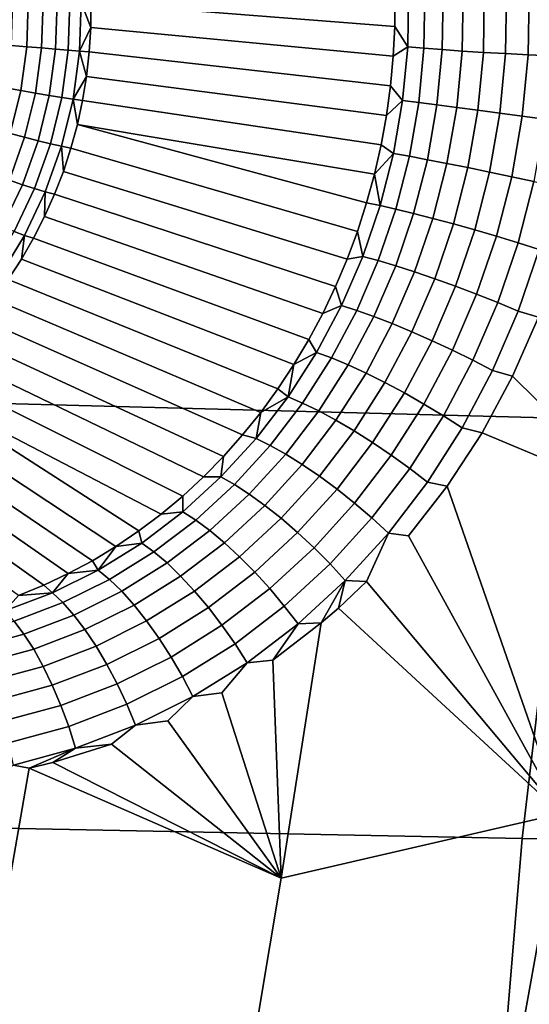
# Model space of a CAD drawing. Header units: metres. Extents: x -240 to 45, y -77 to 27.
# Tile 170 of 256: x -227.824 to -226.88, y 2.04 to 3.864. Entities that reach past the tile are written whole.
import ezdxf

# ---------------------------------------------------------------- set-up
doc = ezdxf.new("R2010")
doc.units = ezdxf.units.M
doc.layers.add('solid_102011X2', color=7, linetype='CONTINUOUS')

msp = doc.modelspace()

# ---------------------------------------------------------------- linework, layer by layer
at = {"layer": 'solid_102011X2'}
for points in [[(-226.684967, 3.897507, 298.122955), (-228.110214, 3.944442, 296.403931), (-228.229477, 3.162593, 296.480927), (-226.801926, 3.124962, 298.200317)], [(-227.129364, 3.851196, 274.858246), (-227.69194, 3.894751, 274.018097), (-227.693893, 3.940149, 274.019989), (-227.129211, 3.906274, 274.861908)], [(-227.103912, 3.91297, 274.895355), (-227.105362, 3.813419, 274.889343), (-227.129364, 3.851196, 274.858246), (-227.129211, 3.906274, 274.861908)], [(-227.105362, 3.813419, 274.889343), (-227.103912, 3.91297, 274.895355), (-227.073792, 3.911813, 274.924622), (-227.075333, 3.810836, 274.91861)], [(-227.075333, 3.810836, 274.91861), (-227.073792, 3.911813, 274.924622), (-227.039886, 3.911097, 274.949432), (-227.041504, 3.808229, 274.94339)], [(-227.041504, 3.808229, 274.94339), (-227.039886, 3.911097, 274.949432), (-227.002853, 3.910836, 274.969238), (-227.004532, 3.805652, 274.963196)], [(-227.004532, 3.805652, 274.963196), (-227.002853, 3.910836, 274.969238), (-226.963409, 3.911033, 274.983734), (-226.965164, 3.803153, 274.977631)], [(-226.965164, 3.803153, 274.977631), (-226.963409, 3.911033, 274.983734), (-226.922348, 3.911686, 274.992584), (-226.924149, 3.800782, 274.98642)], [(-226.924149, 3.800782, 274.98642), (-226.922348, 3.911686, 274.992584), (-226.880463, 3.912782, 274.995605), (-226.882294, 3.798586, 274.98938)], [(-226.882294, 3.798586, 274.98938), (-226.880463, 3.912782, 274.995605), (-226.838577, 3.914299, 274.992767), (-226.840439, 3.796608, 274.98645)], [(-227.808014, 3.895484, 273.935669), (-227.810806, 3.813646, 273.934387), (-227.839325, 3.816077, 273.929199), (-227.836624, 3.895165, 273.93042)], [(-227.780457, 3.895649, 273.945007), (-227.78334, 3.811313, 273.943695), (-227.810806, 3.813646, 273.934387), (-227.808014, 3.895484, 273.935669)], [(-227.754547, 3.895658, 273.958221), (-227.757507, 3.809128, 273.956879), (-227.78334, 3.811313, 273.943695), (-227.780457, 3.895649, 273.945007)], [(-227.730835, 3.895509, 273.975067), (-227.733856, 3.807136, 273.973694), (-227.757507, 3.809128, 273.956879), (-227.754547, 3.895658, 273.958221)], [(-227.709808, 3.895207, 273.995178), (-227.712875, 3.80538, 273.993774), (-227.733856, 3.807136, 273.973694), (-227.730835, 3.895509, 273.975067)], [(-227.709808, 3.895207, 273.995178), (-227.692337, 3.849288, 274.016998), (-227.712875, 3.80538, 273.993774)], [(-227.709808, 3.895207, 273.995178), (-227.69194, 3.894751, 274.018097), (-227.692337, 3.849288, 274.016998)], [(-227.131989, 3.796051, 274.855743), (-227.692337, 3.849288, 274.016998), (-227.69194, 3.894751, 274.018097), (-227.129364, 3.851196, 274.858246)], [(-227.712875, 3.80538, 273.993774), (-227.692337, 3.849288, 274.016998), (-227.695053, 3.803891, 274.016693)], [(-227.137054, 3.740977, 274.85437), (-227.695053, 3.803891, 274.016693), (-227.692337, 3.849288, 274.016998), (-227.131989, 3.796051, 274.855743)], [(-227.105362, 3.813419, 274.889343), (-227.131989, 3.796051, 274.855743), (-227.129364, 3.851196, 274.858246)], [(-227.810806, 3.813646, 273.934387), (-227.82196, 3.732531, 273.935974), (-227.850113, 3.737687, 273.930725), (-227.839325, 3.816077, 273.929199)], [(-227.78334, 3.811313, 273.943695), (-227.79483, 3.727721, 273.945312), (-227.82196, 3.732531, 273.935974), (-227.810806, 3.813646, 273.934387)], [(-227.757507, 3.809128, 273.956879), (-227.769302, 3.723361, 273.958557), (-227.79483, 3.727721, 273.945312), (-227.78334, 3.811313, 273.943695)], [(-227.105362, 3.813419, 274.889343), (-227.1147, 3.714142, 274.886993), (-227.137054, 3.740977, 274.85437), (-227.131989, 3.796051, 274.855743)], [(-227.1147, 3.714142, 274.886993), (-227.105362, 3.813419, 274.889343), (-227.075333, 3.810836, 274.91861), (-227.084854, 3.710203, 274.91629)], [(-227.084854, 3.710203, 274.91629), (-227.075333, 3.810836, 274.91861), (-227.041504, 3.808229, 274.94339), (-227.051239, 3.705776, 274.941101)], [(-227.733856, 3.807136, 273.973694), (-227.745895, 3.719542, 273.975433), (-227.769302, 3.723361, 273.958557), (-227.757507, 3.809128, 273.956879)], [(-227.712875, 3.80538, 273.993774), (-227.725128, 3.716346, 273.995544), (-227.745895, 3.719542, 273.975433), (-227.733856, 3.807136, 273.973694)], [(-227.712875, 3.80538, 273.993774), (-227.700089, 3.758697, 274.017181), (-227.725128, 3.716346, 273.995544)], [(-227.712875, 3.80538, 273.993774), (-227.695053, 3.803891, 274.016693), (-227.700089, 3.758697, 274.017181)], [(-227.144562, 3.686119, 274.854187), (-227.700089, 3.758697, 274.017181), (-227.695053, 3.803891, 274.016693), (-227.137054, 3.740977, 274.85437)], [(-227.051239, 3.705776, 274.941101), (-227.041504, 3.808229, 274.94339), (-227.004532, 3.805652, 274.963196), (-227.014511, 3.700948, 274.960938)], [(-227.014511, 3.700948, 274.960938), (-227.004532, 3.805652, 274.963196), (-226.965164, 3.803153, 274.977631), (-226.975403, 3.695813, 274.975403)], [(-226.975403, 3.695813, 274.975403), (-226.965164, 3.803153, 274.977631), (-226.924149, 3.800782, 274.98642), (-226.934677, 3.690473, 274.984192)], [(-226.934677, 3.690473, 274.984192), (-226.924149, 3.800782, 274.98642), (-226.882294, 3.798586, 274.98938), (-226.893127, 3.685032, 274.987183)], [(-226.893127, 3.685032, 274.987183), (-226.882294, 3.798586, 274.98938), (-226.840439, 3.796608, 274.98645), (-226.851562, 3.679596, 274.984283)], [(-227.725128, 3.716346, 273.995544), (-227.700089, 3.758697, 274.017181), (-227.707428, 3.713835, 274.018463)], [(-227.15448, 3.631617, 274.855164), (-227.707428, 3.713835, 274.018463), (-227.700089, 3.758697, 274.017181), (-227.144562, 3.686119, 274.854187)], [(-227.1147, 3.714142, 274.886993), (-227.144562, 3.686119, 274.854187), (-227.137054, 3.740977, 274.85437)], [(-227.82196, 3.732531, 273.935974), (-227.841354, 3.653087, 273.94043), (-227.868851, 3.660913, 273.935028), (-227.850113, 3.737687, 273.930725)], [(-227.79483, 3.727721, 273.945312), (-227.814819, 3.645853, 273.94989), (-227.841354, 3.653087, 273.94043), (-227.82196, 3.732531, 273.935974)], [(-227.769302, 3.723361, 273.958557), (-227.789795, 3.639363, 273.963257), (-227.814819, 3.645853, 273.94989), (-227.79483, 3.727721, 273.945312)], [(-227.745895, 3.719542, 273.975433), (-227.76683, 3.633754, 273.980225), (-227.789795, 3.639363, 273.963257), (-227.769302, 3.723361, 273.958557)], [(-227.725128, 3.716346, 273.995544), (-227.746399, 3.629146, 274.000397), (-227.76683, 3.633754, 273.980225), (-227.745895, 3.719542, 273.975433)], [(-227.746399, 3.629146, 274.000397), (-227.725128, 3.716346, 273.995544), (-227.717072, 3.669439, 274.020538), (-227.728958, 3.625639, 274.023376)], [(-227.725128, 3.716346, 273.995544), (-227.707428, 3.713835, 274.018463), (-227.717072, 3.669439, 274.020538)], [(-227.166763, 3.577623, 274.857391), (-227.717072, 3.669439, 274.020538), (-227.707428, 3.713835, 274.018463), (-227.15448, 3.631617, 274.855164)], [(-227.1147, 3.714142, 274.886993), (-227.131821, 3.615866, 274.888458), (-227.15448, 3.631617, 274.855164), (-227.144562, 3.686119, 274.854187)], [(-227.131821, 3.615866, 274.888458), (-227.1147, 3.714142, 274.886993), (-227.084854, 3.710203, 274.91629), (-227.102234, 3.610627, 274.917816)], [(-227.102234, 3.610627, 274.917816), (-227.084854, 3.710203, 274.91629), (-227.051239, 3.705776, 274.941101), (-227.068939, 3.604438, 274.942688)], [(-227.068939, 3.604438, 274.942688), (-227.051239, 3.705776, 274.941101), (-227.014511, 3.700948, 274.960938), (-227.032623, 3.59742, 274.962585)], [(-227.032623, 3.59742, 274.962585), (-227.014511, 3.700948, 274.960938), (-226.975403, 3.695813, 274.975403), (-226.993973, 3.58971, 274.977142)], [(-226.993973, 3.58971, 274.977142), (-226.975403, 3.695813, 274.975403), (-226.934677, 3.690473, 274.984192), (-226.953751, 3.58146, 274.986053)], [(-226.953751, 3.58146, 274.986053), (-226.934677, 3.690473, 274.984192), (-226.893127, 3.685032, 274.987183), (-226.91275, 3.572831, 274.989136)], [(-226.91275, 3.572831, 274.989136), (-226.893127, 3.685032, 274.987183), (-226.851562, 3.679596, 274.984283), (-226.87178, 3.563993, 274.986359)], [(-227.198364, 3.471641, 274.865479), (-227.728958, 3.625639, 274.023376), (-227.717072, 3.669439, 274.020538), (-227.181412, 3.524254, 274.86084)], [(-227.166763, 3.577623, 274.857391), (-227.181412, 3.524254, 274.86084), (-227.717072, 3.669439, 274.020538)], [(-227.868744, 3.576247, 273.947632), (-227.841354, 3.653087, 273.94043), (-227.814819, 3.645853, 273.94989), (-227.843033, 3.566667, 273.957336)], [(-227.843033, 3.566667, 273.957336), (-227.814819, 3.645853, 273.94989), (-227.789795, 3.639363, 273.963257), (-227.818756, 3.558117, 273.970886)], [(-227.818756, 3.558117, 273.970886), (-227.789795, 3.639363, 273.963257), (-227.76683, 3.633754, 273.980225), (-227.796402, 3.550778, 273.988007)], [(-227.796402, 3.550778, 273.988007), (-227.76683, 3.633754, 273.980225), (-227.746399, 3.629146, 274.000397), (-227.776459, 3.544805, 274.008331)], [(-227.776459, 3.544805, 274.008331), (-227.746399, 3.629146, 274.000397), (-227.743073, 3.582561, 274.027008), (-227.759369, 3.540333, 274.031403)], [(-227.746399, 3.629146, 274.000397), (-227.728958, 3.625639, 274.023376), (-227.743073, 3.582561, 274.027008)], [(-227.131821, 3.615866, 274.888458), (-227.166763, 3.577623, 274.857391), (-227.15448, 3.631617, 274.855164)], [(-227.21759, 3.41996, 274.871307), (-227.743073, 3.582561, 274.027008), (-227.728958, 3.625639, 274.023376), (-227.198364, 3.471641, 274.865479)], [(-227.131821, 3.615866, 274.888458), (-227.15654, 3.519335, 274.893799), (-227.166763, 3.577623, 274.857391)], [(-227.102234, 3.610627, 274.917816), (-227.127289, 3.512837, 274.923248), (-227.15654, 3.519335, 274.893799), (-227.131821, 3.615866, 274.888458)], [(-227.068939, 3.604438, 274.942688), (-227.094452, 3.504933, 274.948212), (-227.127289, 3.512837, 274.923248), (-227.102234, 3.610627, 274.917816)], [(-227.032623, 3.59742, 274.962585), (-227.05867, 3.495779, 274.968262), (-227.094452, 3.504933, 274.948212), (-227.068939, 3.604438, 274.942688)], [(-226.993973, 3.58971, 274.977142), (-227.020676, 3.485554, 274.982971), (-227.05867, 3.495779, 274.968262), (-227.032623, 3.59742, 274.962585)], [(-227.239044, 3.369317, 274.878326), (-227.759369, 3.540333, 274.031403), (-227.743073, 3.582561, 274.027008), (-227.21759, 3.41996, 274.871307)], [(-227.15654, 3.519335, 274.893799), (-227.181412, 3.524254, 274.86084), (-227.166763, 3.577623, 274.857391)], [(-226.953751, 3.58146, 274.986053), (-226.981186, 3.474458, 274.992035), (-227.020676, 3.485554, 274.982971), (-226.993973, 3.58971, 274.977142)], [(-226.91275, 3.572831, 274.989136), (-226.940979, 3.46271, 274.9953), (-226.981186, 3.474458, 274.992035), (-226.953751, 3.58146, 274.986053)], [(-227.818756, 3.558117, 273.970886), (-227.855835, 3.480577, 273.981415), (-227.879181, 3.491093, 273.96759), (-227.843033, 3.566667, 273.957336)], [(-227.796402, 3.550778, 273.988007), (-227.834274, 3.471586, 273.998749), (-227.855835, 3.480577, 273.981415), (-227.818756, 3.558117, 273.970886)], [(-226.87178, 3.563993, 274.986359), (-226.900848, 3.450539, 274.992706), (-226.940979, 3.46271, 274.9953), (-226.91275, 3.572831, 274.989136)], [(-226.831619, 3.555119, 274.977722), (-226.861588, 3.438184, 274.984314), (-226.900848, 3.450539, 274.992706), (-226.87178, 3.563993, 274.986359)], [(-227.776459, 3.544805, 274.008331), (-227.814957, 3.46431, 274.019226), (-227.834274, 3.471586, 273.998749), (-227.796402, 3.550778, 273.988007)], [(-227.814957, 3.46431, 274.019226), (-227.776459, 3.544805, 274.008331), (-227.777786, 3.499076, 274.03656), (-227.798294, 3.458914, 274.042419)], [(-227.776459, 3.544805, 274.008331), (-227.759369, 3.540333, 274.031403), (-227.777786, 3.499076, 274.03656)], [(-227.26265, 3.319861, 274.886444), (-227.777786, 3.499076, 274.03656), (-227.759369, 3.540333, 274.031403), (-227.239044, 3.369317, 274.878326)], [(-227.15654, 3.519335, 274.893799), (-227.18866, 3.425241, 274.902985), (-227.198364, 3.471641, 274.865479), (-227.181412, 3.524254, 274.86084)], [(-227.18866, 3.425241, 274.902985), (-227.15654, 3.519335, 274.893799), (-227.127289, 3.512837, 274.923248), (-227.159805, 3.417505, 274.932526)], [(-227.159805, 3.417505, 274.932526), (-227.127289, 3.512837, 274.923248), (-227.094452, 3.504933, 274.948212), (-227.127533, 3.407921, 274.957642)], [(-227.127533, 3.407921, 274.957642), (-227.094452, 3.504933, 274.948212), (-227.05867, 3.495779, 274.968262), (-227.092468, 3.396677, 274.977875)], [(-227.288376, 3.271718, 274.895691), (-227.798294, 3.458914, 274.042419), (-227.777786, 3.499076, 274.03656), (-227.26265, 3.319861, 274.886444)], [(-227.092468, 3.396677, 274.977875), (-227.05867, 3.495779, 274.968262), (-227.020676, 3.485554, 274.982971), (-227.055298, 3.383994, 274.992798)], [(-227.055298, 3.383994, 274.992798), (-227.020676, 3.485554, 274.982971), (-226.981186, 3.474458, 274.992035), (-227.016754, 3.370121, 275.002106)], [(-227.814957, 3.46431, 274.019226), (-227.861435, 3.388606, 274.03299), (-227.880005, 3.397107, 274.012268), (-227.834274, 3.471586, 273.998749)], [(-227.18866, 3.425241, 274.902985), (-227.21759, 3.41996, 274.871307), (-227.198364, 3.471641, 274.865479)], [(-227.016754, 3.370121, 275.002106), (-226.981186, 3.474458, 274.992035), (-226.940979, 3.46271, 274.9953), (-226.9776, 3.355328, 275.005646)], [(-227.861435, 3.388606, 274.03299), (-227.814957, 3.46431, 274.019226), (-227.820831, 3.419964, 274.049042), (-227.845306, 3.382339, 274.056335)], [(-227.814957, 3.46431, 274.019226), (-227.798294, 3.458914, 274.042419), (-227.820831, 3.419964, 274.049042)], [(-227.316147, 3.22502, 274.905975), (-227.820831, 3.419964, 274.049042), (-227.798294, 3.458914, 274.042419), (-227.288376, 3.271718, 274.895691)], [(-226.9776, 3.355328, 275.005646), (-226.940979, 3.46271, 274.9953), (-226.900848, 3.450539, 274.992706), (-226.938583, 3.339907, 275.003357)], [(-226.938583, 3.339907, 275.003357), (-226.900848, 3.450539, 274.992706), (-226.861588, 3.438184, 274.984314), (-226.900482, 3.32416, 274.995239)], [(-226.900482, 3.32416, 274.995239), (-226.861588, 3.438184, 274.984314), (-226.824326, 3.426008, 274.970398), (-226.863159, 3.312874, 274.981323)], [(-227.345917, 3.179877, 274.917236), (-227.845306, 3.382339, 274.056335), (-227.820831, 3.419964, 274.049042), (-227.316147, 3.22502, 274.905975)], [(-227.18866, 3.425241, 274.902985), (-227.227966, 3.334362, 274.915924), (-227.239044, 3.369317, 274.878326), (-227.21759, 3.41996, 274.871307)], [(-227.227966, 3.334362, 274.915924), (-227.18866, 3.425241, 274.902985), (-227.159805, 3.417505, 274.932526), (-227.1996, 3.325395, 274.945587)], [(-227.1996, 3.325395, 274.945587), (-227.159805, 3.417505, 274.932526), (-227.127533, 3.407921, 274.957642), (-227.167999, 3.314156, 274.970917)], [(-227.167999, 3.314156, 274.970917), (-227.127533, 3.407921, 274.957642), (-227.092468, 3.396677, 274.977875), (-227.133789, 3.300865, 274.991364)], [(-227.133789, 3.300865, 274.991364), (-227.092468, 3.396677, 274.977875), (-227.055298, 3.383994, 274.992798), (-227.097641, 3.285782, 275.006561)], [(-227.377594, 3.136417, 274.929443), (-227.871674, 3.346152, 274.064331), (-227.845306, 3.382339, 274.056335), (-227.345917, 3.179877, 274.917236)], [(-227.097641, 3.285782, 275.006561), (-227.055298, 3.383994, 274.992798), (-227.016754, 3.370121, 275.002106), (-227.060272, 3.269204, 275.016205)], [(-227.227966, 3.334362, 274.915924), (-227.26265, 3.319861, 274.886444), (-227.239044, 3.369317, 274.878326)], [(-227.060272, 3.269204, 275.016205), (-227.016754, 3.370121, 275.002106), (-226.9776, 3.355328, 275.005646), (-227.022385, 3.251456, 275.020081)], [(-227.022385, 3.251456, 275.020081), (-226.9776, 3.355328, 275.005646), (-226.938583, 3.339907, 275.003357), (-226.984756, 3.232884, 275.018158)], [(-227.411102, 3.094738, 274.942505), (-227.899841, 3.311507, 274.072968), (-227.871674, 3.346152, 274.064331), (-227.377594, 3.136417, 274.929443)], [(-226.984756, 3.232884, 275.018158), (-226.938583, 3.339907, 275.003357), (-226.900482, 3.32416, 274.995239), (-226.948105, 3.213856, 275.010468)], [(-227.227966, 3.334362, 274.915924), (-227.27417, 3.247438, 274.932465), (-227.288376, 3.271718, 274.895691), (-227.26265, 3.319861, 274.886444)], [(-227.27417, 3.247438, 274.932465), (-227.227966, 3.334362, 274.915924), (-227.1996, 3.325395, 274.945587), (-227.246384, 3.237237, 274.96228)], [(-227.246384, 3.237237, 274.96228), (-227.1996, 3.325395, 274.945587), (-227.167999, 3.314156, 274.970917), (-227.215607, 3.224362, 274.987823)], [(-226.948105, 3.213856, 275.010468), (-226.900482, 3.32416, 274.995239), (-226.863159, 3.312874, 274.981323), (-226.911041, 3.203259, 274.996643)], [(-227.446381, 3.054973, 274.956299), (-227.929733, 3.278507, 274.082214), (-227.899841, 3.311507, 274.072968), (-227.411102, 3.094738, 274.942505)], [(-227.215607, 3.224362, 274.987823), (-227.167999, 3.314156, 274.970917), (-227.133789, 3.300865, 274.991364), (-227.182434, 3.209066, 275.008575)], [(-227.182434, 3.209066, 275.008575), (-227.133789, 3.300865, 274.991364), (-227.097641, 3.285782, 275.006561), (-227.147507, 3.191647, 275.024109)], [(-226.911041, 3.203259, 274.996643), (-226.863159, 3.312874, 274.981323), (-226.684372, 2.980212, 274.880737)], [(-227.147507, 3.191647, 275.024109), (-227.097641, 3.285782, 275.006561), (-227.060272, 3.269204, 275.016205), (-227.111496, 3.172448, 275.034119)], [(-227.483307, 3.01721, 274.970856), (-227.961258, 3.247248, 274.092102), (-227.929733, 3.278507, 274.082214), (-227.446381, 3.054973, 274.956299)], [(-227.27417, 3.247438, 274.932465), (-227.316147, 3.22502, 274.905975), (-227.288376, 3.271718, 274.895691)], [(-227.111496, 3.172448, 275.034119), (-227.060272, 3.269204, 275.016205), (-227.022385, 3.251456, 275.020081), (-227.07515, 3.151845, 275.038452)], [(-227.521805, 2.981572, 274.985962), (-227.994324, 3.217823, 274.102539), (-227.961258, 3.247248, 274.092102), (-227.483307, 3.01721, 274.970856)], [(-227.326996, 3.165119, 274.952301), (-227.316147, 3.22502, 274.905975), (-227.27417, 3.247438, 274.932465)], [(-227.326996, 3.165119, 274.952301), (-227.27417, 3.247438, 274.932465), (-227.246384, 3.237237, 274.96228), (-227.299927, 3.153679, 274.98233)], [(-227.07515, 3.151845, 275.038452), (-227.022385, 3.251456, 275.020081), (-226.984756, 3.232884, 275.018158), (-227.039139, 3.130242, 275.036987)], [(-227.299927, 3.153679, 274.98233), (-227.246384, 3.237237, 274.96228), (-227.215607, 3.224362, 274.987823), (-227.270111, 3.139188, 275.008148)], [(-227.039139, 3.130242, 275.036987), (-226.984756, 3.232884, 275.018158), (-226.948105, 3.213856, 275.010468), (-227.004196, 3.108063, 275.029785)], [(-227.521805, 2.981572, 274.985962), (-227.561737, 2.948131, 275.001617), (-228.028839, 3.190317, 274.113525), (-227.994324, 3.217823, 274.102539)], [(-227.326996, 3.165119, 274.952301), (-227.345917, 3.179877, 274.917236), (-227.316147, 3.22502, 274.905975)], [(-227.270111, 3.139188, 275.008148), (-227.215607, 3.224362, 274.987823), (-227.182434, 3.209066, 275.008575), (-227.238129, 3.121931, 275.029236)], [(-227.238129, 3.121931, 275.029236), (-227.182434, 3.209066, 275.008575), (-227.147507, 3.191647, 275.024109), (-227.20462, 3.102247, 275.045166)], [(-227.004196, 3.108063, 275.029785), (-226.948105, 3.213856, 275.010468), (-226.911041, 3.203259, 274.996643), (-226.967545, 3.098433, 275.016083)], [(-227.20462, 3.102247, 275.045166), (-227.147507, 3.191647, 275.024109), (-227.111496, 3.172448, 275.034119), (-227.170227, 3.08052, 275.055695)], [(-226.967545, 3.098433, 275.016083), (-226.911041, 3.203259, 274.996643), (-226.684372, 2.980212, 274.880737)], [(-227.645569, 2.888177, 275.034088), (-228.064697, 3.164812, 274.125031), (-228.028839, 3.190317, 274.113525), (-227.603043, 2.916982, 275.01767)], [(-227.561737, 2.948131, 275.001617), (-227.603043, 2.916982, 275.01767), (-228.028839, 3.190317, 274.113525)], [(-227.326996, 3.165119, 274.952301), (-227.377594, 3.136417, 274.929443), (-227.345917, 3.179877, 274.917236)], [(-226.801926, 3.124962, 298.200317), (-228.229477, 3.162593, 296.480927), (-228.322418, 2.375952, 296.540955), (-226.893082, 2.347681, 298.26059)], [(-227.68924, 2.861787, 275.05072), (-228.101776, 3.141382, 274.136993), (-228.064697, 3.164812, 274.125031), (-227.645569, 2.888177, 275.034088)], [(-227.386154, 3.088052, 274.975189), (-227.377594, 3.136417, 274.929443), (-227.326996, 3.165119, 274.952301)], [(-227.386154, 3.088052, 274.975189), (-227.326996, 3.165119, 274.952301), (-227.299927, 3.153679, 274.98233), (-227.359924, 3.075369, 275.005463)], [(-227.170227, 3.08052, 275.055695), (-227.111496, 3.172448, 275.034119), (-227.07515, 3.151845, 275.038452), (-227.135635, 3.057178, 275.060516)], [(-227.733917, 2.837846, 275.067566), (-228.139999, 3.120095, 274.149414), (-228.101776, 3.141382, 274.136993), (-227.68924, 2.861787, 275.05072)], [(-227.386154, 3.088052, 274.975189), (-227.411102, 3.094738, 274.942505), (-227.377594, 3.136417, 274.929443)], [(-227.359924, 3.075369, 275.005463), (-227.299927, 3.153679, 274.98233), (-227.270111, 3.139188, 275.008148), (-227.331238, 3.059289, 275.031586)], [(-227.331238, 3.059289, 275.031586), (-227.270111, 3.139188, 275.008148), (-227.238129, 3.121931, 275.029236), (-227.300644, 3.040127, 275.053101)], [(-227.135635, 3.057178, 275.060516), (-227.07515, 3.151845, 275.038452), (-227.039139, 3.130242, 275.036987), (-227.101517, 3.032678, 275.059631)], [(-227.779526, 2.816403, 275.084442), (-228.179245, 3.101014, 274.162262), (-228.139999, 3.120095, 274.149414), (-227.733917, 2.837846, 275.067566)], [(-227.300644, 3.040127, 275.053101), (-227.238129, 3.121931, 275.029236), (-227.20462, 3.102247, 275.045166), (-227.268768, 3.018259, 275.069519)], [(-227.101517, 3.032678, 275.059631), (-227.039139, 3.130242, 275.036987), (-227.004196, 3.108063, 275.029785), (-227.068542, 3.007501, 275.053009)], [(-225.361542, 3.087787, 299.902039), (-226.801926, 3.124962, 298.200317), (-226.893082, 2.347681, 298.26059), (-225.450989, 2.319755, 299.962494)], [(-227.825928, 2.797478, 275.101318), (-228.219391, 3.084196, 274.175446), (-228.179245, 3.101014, 274.162262), (-227.779526, 2.816403, 275.084442)], [(-227.268768, 3.018259, 275.069519), (-227.20462, 3.102247, 275.045166), (-227.170227, 3.08052, 275.055695), (-227.236206, 2.994115, 275.080597)], [(-227.068542, 3.007501, 275.053009), (-227.004196, 3.108063, 275.029785), (-226.967545, 3.098433, 275.016083), (-227.031998, 2.999527, 275.039307)], [(-227.386154, 3.088052, 274.975189), (-227.451294, 3.016855, 275.000671), (-227.446381, 3.054973, 274.956299), (-227.411102, 3.094738, 274.942505)], [(-227.451294, 3.016855, 275.000671), (-227.386154, 3.088052, 274.975189), (-227.359924, 3.075369, 275.005463), (-227.426056, 3.002939, 275.03125)], [(-226.967545, 3.098433, 275.016083), (-226.684372, 2.980212, 274.880737), (-226.820953, 2.393983, 274.915161), (-227.031998, 2.999527, 275.039307)], [(-227.426056, 3.002939, 275.03125), (-227.359924, 3.075369, 275.005463), (-227.331238, 3.059289, 275.031586), (-227.398666, 2.985311, 275.0578)], [(-227.236206, 2.994115, 275.080597), (-227.170227, 3.08052, 275.055695), (-227.135635, 3.057178, 275.060516), (-227.203613, 2.968167, 275.086029)], [(-227.451294, 3.016855, 275.000671), (-227.483307, 3.01721, 274.970856), (-227.446381, 3.054973, 274.956299)], [(-227.398666, 2.985311, 275.0578), (-227.331238, 3.059289, 275.031586), (-227.300644, 3.040127, 275.053101), (-227.369659, 2.964317, 275.079773)], [(-227.203613, 2.968167, 275.086029), (-227.135635, 3.057178, 275.060516), (-227.101517, 3.032678, 275.059631), (-227.171646, 2.940925, 275.085785)], [(-227.369659, 2.964317, 275.079773), (-227.300644, 3.040127, 275.053101), (-227.268768, 3.018259, 275.069519), (-227.33963, 2.940369, 275.096771)], [(-227.171646, 2.940925, 275.085785), (-227.101517, 3.032678, 275.059631), (-227.068542, 3.007501, 275.053009), (-227.1409, 2.912922, 275.079834)], [(-227.451294, 3.016855, 275.000671), (-227.522034, 2.952142, 275.028412), (-227.521805, 2.981572, 274.985962), (-227.483307, 3.01721, 274.970856)], [(-227.522034, 2.952142, 275.028412), (-227.451294, 3.016855, 275.000671), (-227.426056, 3.002939, 275.03125), (-227.49794, 2.937022, 275.059326)], [(-227.33963, 2.940369, 275.096771), (-227.268768, 3.018259, 275.069519), (-227.236206, 2.994115, 275.080597), (-227.309143, 2.913937, 275.108459)], [(-227.49794, 2.937022, 275.059326), (-227.426056, 3.002939, 275.03125), (-227.398666, 2.985311, 275.0578), (-227.472046, 2.91791, 275.086334)], [(-227.309143, 2.913937, 275.108459), (-227.236206, 2.994115, 275.080597), (-227.203613, 2.968167, 275.086029), (-227.278793, 2.885539, 275.114624)], [(-227.1409, 2.912922, 275.079834), (-227.068542, 3.007501, 275.053009), (-227.031998, 2.999527, 275.039307), (-227.103592, 2.907558, 275.065826)], [(-227.103592, 2.907558, 275.065826), (-227.031998, 2.999527, 275.039307), (-226.820953, 2.393983, 274.915161)], [(-227.522034, 2.952142, 275.028412), (-227.561737, 2.948131, 275.001617), (-227.521805, 2.981572, 274.985962)], [(-227.472046, 2.91791, 275.086334), (-227.398666, 2.985311, 275.0578), (-227.369659, 2.964317, 275.079773), (-227.444855, 2.895181, 275.108887)], [(-227.444855, 2.895181, 275.108887), (-227.369659, 2.964317, 275.079773), (-227.33963, 2.940369, 275.096771), (-227.416885, 2.86928, 275.126526)], [(-227.278793, 2.885539, 275.114624), (-227.203613, 2.968167, 275.086029), (-227.171646, 2.940925, 275.085785), (-227.249191, 2.855731, 275.115112)], [(-227.522034, 2.952142, 275.028412), (-227.597946, 2.894479, 275.057892), (-227.603043, 2.916982, 275.01767), (-227.561737, 2.948131, 275.001617)], [(-227.597946, 2.894479, 275.057892), (-227.522034, 2.952142, 275.028412), (-227.49794, 2.937022, 275.059326), (-227.575195, 2.878214, 275.089233)], [(-227.575195, 2.878214, 275.089233), (-227.49794, 2.937022, 275.059326), (-227.472046, 2.91791, 275.086334), (-227.550995, 2.857711, 275.116791)], [(-227.416885, 2.86928, 275.126526), (-227.33963, 2.940369, 275.096771), (-227.309143, 2.913937, 275.108459), (-227.388687, 2.840715, 275.138947)], [(-227.249191, 2.855731, 275.115112), (-227.171646, 2.940925, 275.085785), (-227.1409, 2.912922, 275.079834), (-227.220917, 2.825099, 275.109924)], [(-227.550995, 2.857711, 275.116791), (-227.472046, 2.91791, 275.086334), (-227.444855, 2.895181, 275.108887), (-227.525803, 2.833372, 275.139984)], [(-227.597946, 2.894479, 275.057892), (-227.645569, 2.888177, 275.034088), (-227.603043, 2.916982, 275.01767)], [(-227.388687, 2.840715, 275.138947), (-227.309143, 2.913937, 275.108459), (-227.278793, 2.885539, 275.114624), (-227.360825, 2.810047, 275.145874)], [(-227.220917, 2.825099, 275.109924), (-227.1409, 2.912922, 275.079834), (-227.181503, 2.823195, 275.095123)], [(-227.1409, 2.912922, 275.079834), (-227.103592, 2.907558, 275.065826), (-226.820953, 2.393983, 274.915161), (-227.181503, 2.823195, 275.095123)], [(-227.678543, 2.844385, 275.088623), (-227.68924, 2.861787, 275.05072), (-227.645569, 2.888177, 275.034088)], [(-227.678543, 2.844385, 275.088623), (-227.645569, 2.888177, 275.034088), (-227.597946, 2.894479, 275.057892)], [(-227.678543, 2.844385, 275.088623), (-227.597946, 2.894479, 275.057892), (-227.575195, 2.878214, 275.089233), (-227.657318, 2.827065, 275.120483)], [(-227.525803, 2.833372, 275.139984), (-227.444855, 2.895181, 275.108887), (-227.416885, 2.86928, 275.126526), (-227.500122, 2.805675, 275.158356)], [(-227.360825, 2.810047, 275.145874), (-227.278793, 2.885539, 275.114624), (-227.249191, 2.855731, 275.115112), (-227.333832, 2.777876, 275.147186)], [(-227.657318, 2.827065, 275.120483), (-227.575195, 2.878214, 275.089233), (-227.550995, 2.857711, 275.116791), (-227.634995, 2.805297, 275.148651)], [(-227.500122, 2.805675, 275.158356), (-227.416885, 2.86928, 275.126526), (-227.388687, 2.840715, 275.138947), (-227.474442, 2.775162, 275.1716)], [(-227.763321, 2.802357, 275.120178), (-227.733917, 2.837846, 275.067566), (-227.678543, 2.844385, 275.088623)], [(-227.763321, 2.802357, 275.120178), (-227.678543, 2.844385, 275.088623), (-227.657318, 2.827065, 275.120483), (-227.74379, 2.784108, 275.152588)], [(-227.678543, 2.844385, 275.088623), (-227.733917, 2.837846, 275.067566), (-227.68924, 2.861787, 275.05072)], [(-227.634995, 2.805297, 275.148651), (-227.550995, 2.857711, 275.116791), (-227.525803, 2.833372, 275.139984), (-227.61203, 2.779508, 275.172546)], [(-227.333832, 2.777876, 275.147186), (-227.249191, 2.855731, 275.115112), (-227.220917, 2.825099, 275.109924), (-227.308258, 2.744835, 275.142853)], [(-227.763321, 2.802357, 275.120178), (-227.779526, 2.816403, 275.084442), (-227.733917, 2.837846, 275.067566)], [(-227.74379, 2.784108, 275.152588), (-227.657318, 2.827065, 275.120483), (-227.634995, 2.805297, 275.148651), (-227.723557, 2.761237, 275.181427)], [(-227.61203, 2.779508, 275.172546), (-227.525803, 2.833372, 275.139984), (-227.500122, 2.805675, 275.158356), (-227.588837, 2.750204, 275.191772)], [(-227.474442, 2.775162, 275.1716), (-227.388687, 2.840715, 275.138947), (-227.360825, 2.810047, 275.145874), (-227.449295, 2.742432, 275.179382)], [(-227.763321, 2.802357, 275.120178), (-227.825928, 2.797478, 275.101318), (-227.779526, 2.816403, 275.084442)], [(-227.449295, 2.742432, 275.179382), (-227.360825, 2.810047, 275.145874), (-227.333832, 2.777876, 275.147186), (-227.42514, 2.708127, 275.18161)], [(-227.308258, 2.744835, 275.142853), (-227.220917, 2.825099, 275.109924), (-227.265366, 2.746588, 275.126801)], [(-227.220917, 2.825099, 275.109924), (-227.233627, 2.774056, 275.114807), (-227.265366, 2.746588, 275.126801)], [(-227.220917, 2.825099, 275.109924), (-227.181503, 2.823195, 275.095123), (-227.233627, 2.774056, 275.114807)], [(-227.181503, 2.823195, 275.095123), (-226.820953, 2.393983, 274.915161), (-227.233627, 2.774056, 275.114807)], [(-227.851654, 2.768794, 275.151978), (-227.825928, 2.797478, 275.101318), (-227.763321, 2.802357, 275.120178)], [(-227.851654, 2.768794, 275.151978), (-227.763321, 2.802357, 275.120178), (-227.74379, 2.784108, 275.152588), (-227.833984, 2.749779, 275.185028)], [(-227.723557, 2.761237, 275.181427), (-227.634995, 2.805297, 275.148651), (-227.61203, 2.779508, 275.172546), (-227.702988, 2.734192, 275.206146)], [(-227.588837, 2.750204, 275.191772), (-227.500122, 2.805675, 275.158356), (-227.474442, 2.775162, 275.1716), (-227.565903, 2.717959, 275.205872)], [(-227.833984, 2.749779, 275.185028), (-227.74379, 2.784108, 275.152588), (-227.723557, 2.761237, 275.181427), (-227.815994, 2.726003, 275.2146)], [(-227.702988, 2.734192, 275.206146), (-227.61203, 2.779508, 275.172546), (-227.588837, 2.750204, 275.191772), (-227.682495, 2.703505, 275.226227)], [(-227.565903, 2.717959, 275.205872), (-227.474442, 2.775162, 275.1716), (-227.449295, 2.742432, 275.179382), (-227.543671, 2.683405, 275.21463)], [(-227.42514, 2.708127, 275.18161), (-227.333832, 2.777876, 275.147186), (-227.308258, 2.744835, 275.142853), (-227.402466, 2.672919, 275.178192)], [(-226.820953, 2.393983, 274.915161), (-227.339828, 2.274106, 275.141907), (-227.265366, 2.746588, 275.126801), (-227.233627, 2.774056, 275.114807)], [(-227.815994, 2.726003, 275.2146), (-227.723557, 2.761237, 275.181427), (-227.702988, 2.734192, 275.206146), (-227.798019, 2.697934, 275.240173)], [(-227.927246, 2.724483, 275.217316), (-227.833984, 2.749779, 275.185028), (-227.815994, 2.726003, 275.2146), (-227.911636, 2.700036, 275.247681)], [(-227.682495, 2.703505, 275.226227), (-227.588837, 2.750204, 275.191772), (-227.565903, 2.717959, 275.205872), (-227.662506, 2.669776, 275.241302)], [(-227.543671, 2.683405, 275.21463), (-227.449295, 2.742432, 275.179382), (-227.42514, 2.708127, 275.18161), (-227.522552, 2.647221, 275.217834)], [(-227.402466, 2.672919, 275.178192), (-227.308258, 2.744835, 275.142853), (-227.354889, 2.677887, 275.160522)], [(-227.354889, 2.677887, 275.160522), (-227.265366, 2.746588, 275.126801), (-227.339828, 2.274106, 275.141907)], [(-227.308258, 2.744835, 275.142853), (-227.265366, 2.746588, 275.126801), (-227.354889, 2.677887, 275.160522)], [(-227.911636, 2.700036, 275.247681), (-227.815994, 2.726003, 275.2146), (-227.798019, 2.697934, 275.240173), (-227.896393, 2.671205, 275.27417)], [(-227.798019, 2.697934, 275.240173), (-227.702988, 2.734192, 275.206146), (-227.682495, 2.703505, 275.226227), (-227.780411, 2.666121, 275.26123)], [(-227.662506, 2.669776, 275.241302), (-227.565903, 2.717959, 275.205872), (-227.543671, 2.683405, 275.21463), (-227.643372, 2.633667, 275.251068)], [(-227.780411, 2.666121, 275.26123), (-227.682495, 2.703505, 275.226227), (-227.662506, 2.669776, 275.241302), (-227.763519, 2.631189, 275.277344)], [(-227.522552, 2.647221, 275.217834), (-227.42514, 2.708127, 275.18161), (-227.402466, 2.672919, 275.178192), (-227.503006, 2.610116, 275.215454)], [(-227.896393, 2.671205, 275.27417), (-227.798019, 2.697934, 275.240173), (-227.780411, 2.666121, 275.26123), (-227.881821, 2.638557, 275.296234)], [(-227.643372, 2.633667, 275.251068), (-227.543671, 2.683405, 275.21463), (-227.522552, 2.647221, 275.217834), (-227.625504, 2.595887, 275.255341)], [(-227.881821, 2.638557, 275.296234), (-227.780411, 2.666121, 275.26123), (-227.763519, 2.631189, 275.277344), (-227.868195, 2.602731, 275.313446)], [(-227.763519, 2.631189, 275.277344), (-227.662506, 2.669776, 275.241302), (-227.643372, 2.633667, 275.251068), (-227.747681, 2.593822, 275.288208)], [(-227.503006, 2.610116, 275.215454), (-227.402466, 2.672919, 275.178192), (-227.449722, 2.617341, 275.195892)], [(-227.402466, 2.672919, 275.178192), (-227.354889, 2.677887, 275.160522), (-227.339828, 2.274106, 275.141907), (-227.449722, 2.617341, 275.195892)], [(-227.625504, 2.595887, 275.255341), (-227.522552, 2.647221, 275.217834), (-227.503006, 2.610116, 275.215454), (-227.609238, 2.557176, 275.254028)], [(-227.868195, 2.602731, 275.313446), (-227.763519, 2.631189, 275.277344), (-227.747681, 2.593822, 275.288208), (-227.855774, 2.564431, 275.325439)], [(-227.747681, 2.593822, 275.288208), (-227.643372, 2.633667, 275.251068), (-227.625504, 2.595887, 275.255341), (-227.733215, 2.554754, 275.29361)], [(-227.609238, 2.557176, 275.254028), (-227.503006, 2.610116, 275.215454), (-227.5495, 2.565313, 275.232513)], [(-227.503006, 2.610116, 275.215454), (-227.449722, 2.617341, 275.195892), (-227.339828, 2.274106, 275.141907), (-227.5495, 2.565313, 275.232513)], [(-227.855774, 2.564431, 275.325439), (-227.747681, 2.593822, 275.288208), (-227.733215, 2.554754, 275.29361), (-227.844833, 2.524407, 275.332001)], [(-227.733215, 2.554754, 275.29361), (-227.625504, 2.595887, 275.255341), (-227.609238, 2.557176, 275.254028), (-227.720383, 2.514751, 275.293427)], [(-227.844833, 2.524407, 275.332001), (-227.733215, 2.554754, 275.29361), (-227.720383, 2.514751, 275.293427), (-227.835556, 2.483444, 275.333008)], [(-227.720383, 2.514751, 275.293427), (-227.609238, 2.557176, 275.254028), (-227.653854, 2.52214, 275.27002)], [(-227.609238, 2.557176, 275.254028), (-227.5495, 2.565313, 275.232513), (-227.339828, 2.274106, 275.141907), (-227.653854, 2.52214, 275.27002)], [(-227.762573, 2.488132, 275.308136), (-227.653854, 2.52214, 275.27002), (-227.339828, 2.274106, 275.141907)], [(-227.720383, 2.514751, 275.293427), (-227.653854, 2.52214, 275.27002), (-227.762573, 2.488132, 275.308136)], [(-227.835556, 2.483444, 275.333008), (-227.720383, 2.514751, 275.293427), (-227.806595, 2.477335, 275.323242)], [(-227.720383, 2.514751, 275.293427), (-227.762573, 2.488132, 275.308136), (-227.806595, 2.477335, 275.323242)], [(-227.835556, 2.483444, 275.333008), (-227.806595, 2.477335, 275.323242), (-227.916458, 1.848585, 275.351257), (-227.875519, 2.463735, 275.346497)], [(-227.762573, 2.488132, 275.308136), (-227.339828, 2.274106, 275.141907), (-227.806595, 2.477335, 275.323242)], [(-227.424438, 1.768953, 275.163361), (-227.916458, 1.848585, 275.351257), (-227.806595, 2.477335, 275.323242), (-227.339828, 2.274106, 275.141907)], [(-226.820953, 2.393983, 274.915161), (-226.927719, 1.801224, 274.942078), (-227.424438, 1.768953, 275.163361), (-227.339828, 2.274106, 275.141907)], [(-226.383102, 2.200209, 274.678497), (-226.439789, 1.887698, 274.692627), (-226.927719, 1.801224, 274.942078), (-226.820953, 2.393983, 274.915161)], [(-226.893082, 2.347681, 298.26059), (-228.322418, 2.375952, 296.540955), (-228.388901, 1.585706, 296.583893), (-226.958267, 1.566839, 298.303711)], [(-225.450989, 2.319755, 299.962494), (-226.893082, 2.347681, 298.26059), (-226.958267, 1.566839, 298.303711), (-225.514954, 1.548202, 300.005737)]]:
    msp.add_3dface(points, dxfattribs=at)

doc.saveas('drawing.dxf')
